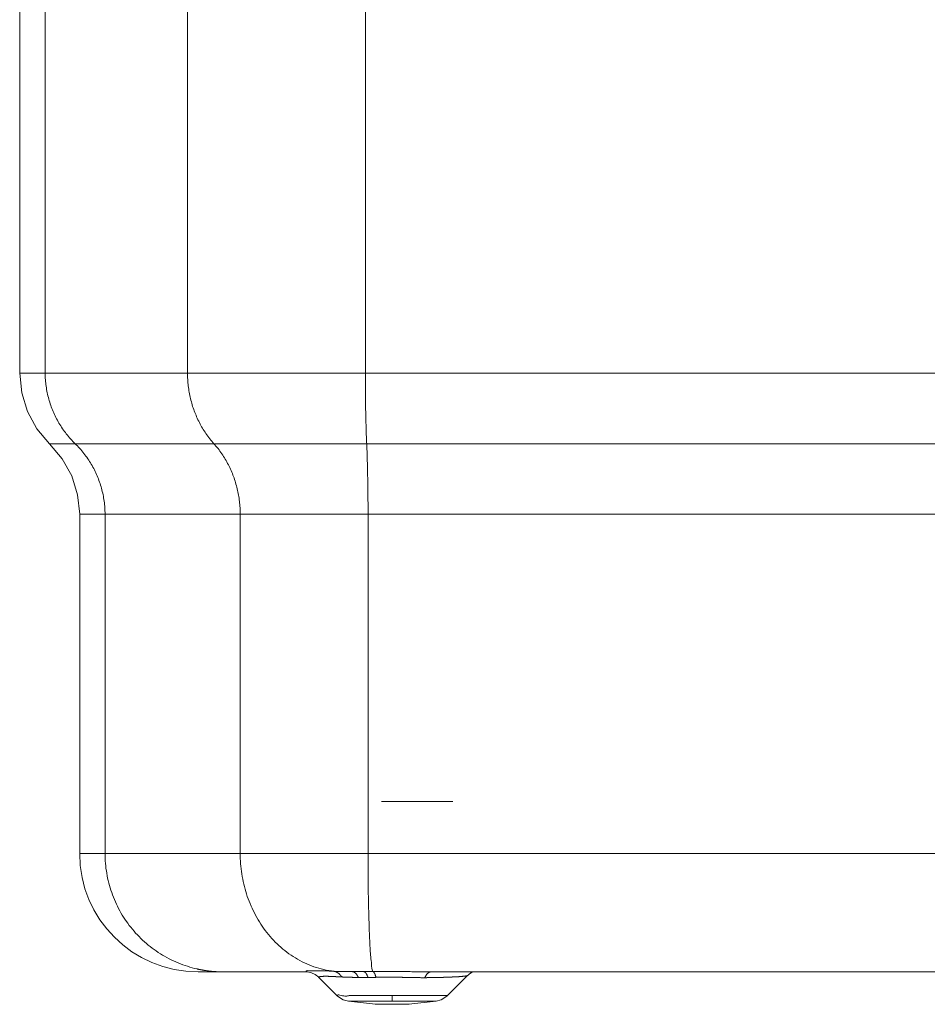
# Model space of a CAD drawing. Header units: inches. Extents: x 53216 to 117387, y -66787 to -22834.
# Tile 10 of 256: x 58428 to 58448, y -32185 to -32164. Entities that reach past the tile are written whole.
import ezdxf

# ---------------------------------------------------------------- set-up
doc = ezdxf.new("R2010")
doc.units = ezdxf.units.IN
doc.header["$MEASUREMENT"] = 0
doc.layers.get('0').update_dxf_attribs({"lineweight": 0})

# ---------------------------------------------------------------- blocks, each defined once
blk = doc.blocks.new('A$C6761D92E')
for p, q in [((5.32, 101.72), (5.32, 628.77)), ((9.43, 101.72), (9.43, 628.77)), ((32.37, 101.72), (32.37, 628.77)), ((61.03, 101.72), (61.03, 628.77)), ((5.32, 101.72), (297.87, 101.72)), ((293.04, 90.36), (10.15, 90.36)), ((14.99, 79), (288.21, 79)), ((14.99, 79), (14.99, 24.3)), ((19.08, 24.3), (19.08, 79)), ((40.87, 24.3), (40.87, 79)), ((61.46, 79), (61.46, 24.3)), ((14.99, 24.3), (288.21, 24.3)), ((34.07, 5.22), (51.63, 5.22)), ((71.53, 5.22), (231.67, 5.22)), ((77.93, 4.97), (78.42, 5.22)), ((56.45, 1.41), (53.5, 4.36)), ((53.51, 4.35), (53.51, 4.35)), ((74.26, 1.41), (77.5, 4.64)), ((58.29, 0.5), (62.69, 0)), ((62.6, 0.01), (68.11, 0.01)), ((65.34, 1.41), (74.26, 1.41)), ((68.02, 0), (72.42, 0.5))]:
    blk.add_line(p, q)
at = {"linetype": 'Continuous'}
blk.add_line((75.15, 32.67), (63.65, 32.67), dxfattribs=at)
for points in [[(12.19, 87.94), (8.11, 92.78), (6.6, 95.55), (5.65, 98.58), (5.32, 101.72)], [(9.43, 101.72), (9.44, 101.46), (9.44, 101.19), (9.45, 100.93), (9.47, 100.67), (9.49, 100.4), (9.52, 100.14), (9.55, 99.88), (9.58, 99.62), (9.62, 99.36), (9.66, 99.09), (9.71, 98.83), (9.76, 98.58), (9.82, 98.32), (9.88, 98.06), (9.94, 97.8), (10.01, 97.55), (10.08, 97.3), (10.16, 97.04), (10.24, 96.79), (10.32, 96.54), (10.41, 96.29), (10.51, 96.05), (10.6, 95.8), (10.7, 95.56), (10.81, 95.31), (10.92, 95.07), (11.03, 94.84), (11.15, 94.6), (11.27, 94.36), (11.39, 94.13), (11.52, 93.9), (11.65, 93.67), (11.79, 93.44), (11.93, 93.22), (12.07, 93), (12.22, 92.78), (12.37, 92.56), (12.52, 92.35), (12.68, 92.14), (12.84, 91.93), (13.01, 91.72), (13.18, 91.52), (13.35, 91.32), (13.52, 91.12), (13.7, 90.92), (13.88, 90.73), (14.07, 90.54), (14.26, 90.36)], [(32.37, 101.72), (32.37, 101.46), (32.38, 101.21), (32.39, 100.95), (32.4, 100.69), (32.42, 100.43), (32.44, 100.17), (32.47, 99.92), (32.49, 99.66), (32.53, 99.4), (32.56, 99.15), (32.6, 98.89), (32.65, 98.64), (32.69, 98.38), (32.75, 98.13), (32.8, 97.88), (32.86, 97.63), (32.92, 97.38), (32.99, 97.13), (33.06, 96.88), (33.13, 96.63), (33.2, 96.38), (33.28, 96.14), (33.37, 95.89), (33.46, 95.65), (33.55, 95.41), (33.64, 95.17), (33.74, 94.93), (33.84, 94.69), (33.95, 94.45), (34.05, 94.22), (34.17, 93.99), (34.28, 93.76), (34.4, 93.53), (34.52, 93.3), (34.65, 93.07), (34.78, 92.85), (34.92, 92.63), (35.05, 92.41), (35.19, 92.19), (35.34, 91.98), (35.49, 91.77), (35.64, 91.56), (35.79, 91.35), (35.95, 91.15), (36.11, 90.95), (36.28, 90.75), (36.45, 90.55), (36.62, 90.36)], [(61.25, 90.36), (61.24, 90.6), (61.23, 90.83), (61.22, 91.07), (61.21, 91.31), (61.2, 91.54), (61.19, 91.78), (61.18, 92.02), (61.17, 92.25), (61.16, 92.49), (61.16, 92.73), (61.15, 92.96), (61.14, 93.2), (61.14, 93.44), (61.13, 93.67), (61.12, 93.91), (61.12, 94.15), (61.11, 94.38), (61.11, 94.62), (61.1, 94.86), (61.1, 95.09), (61.09, 95.33), (61.09, 95.57), (61.08, 95.8), (61.08, 96.04), (61.07, 96.28), (61.07, 96.51), (61.07, 96.75), (61.06, 96.99), (61.06, 97.22), (61.06, 97.46), (61.05, 97.7), (61.05, 97.93), (61.05, 98.17), (61.05, 98.41), (61.04, 98.64), (61.04, 98.88), (61.04, 99.12), (61.04, 99.35), (61.04, 99.59), (61.04, 99.83), (61.04, 100.06), (61.03, 100.3), (61.03, 100.54), (61.03, 100.77), (61.03, 101.01), (61.03, 101.25), (61.03, 101.49), (61.03, 101.72)], [(14.26, 90.36), (14.45, 90.17), (14.63, 89.99), (14.81, 89.8), (14.99, 89.6), (15.17, 89.4), (15.34, 89.2), (15.51, 89), (15.67, 88.79), (15.83, 88.58), (15.99, 88.37), (16.14, 88.16), (16.29, 87.94), (16.44, 87.72), (16.59, 87.5), (16.72, 87.27), (16.86, 87.05), (16.99, 86.82), (17.12, 86.59), (17.25, 86.36), (17.37, 86.12), (17.48, 85.88), (17.6, 85.65), (17.71, 85.4), (17.81, 85.16), (17.91, 84.92), (18.01, 84.67), (18.1, 84.43), (18.19, 84.18), (18.28, 83.93), (18.36, 83.68), (18.43, 83.42), (18.51, 83.17), (18.57, 82.92), (18.64, 82.66), (18.7, 82.4), (18.76, 82.14), (18.81, 81.88), (18.85, 81.62), (18.9, 81.36), (18.94, 81.1), (18.97, 80.84), (19, 80.58), (19.02, 80.31), (19.04, 80.05), (19.06, 79.79), (19.07, 79.52), (19.08, 79.26), (19.08, 79)], [(36.62, 90.36), (36.79, 90.17), (36.96, 89.97), (37.13, 89.77), (37.29, 89.57), (37.45, 89.37), (37.6, 89.16), (37.75, 88.95), (37.9, 88.74), (38.04, 88.52), (38.19, 88.31), (38.32, 88.09), (38.46, 87.87), (38.59, 87.64), (38.71, 87.42), (38.84, 87.19), (38.96, 86.96), (39.07, 86.73), (39.18, 86.5), (39.29, 86.26), (39.4, 86.03), (39.5, 85.79), (39.6, 85.55), (39.69, 85.31), (39.78, 85.07), (39.87, 84.83), (39.95, 84.58), (40.03, 84.34), (40.11, 84.09), (40.18, 83.84), (40.25, 83.59), (40.32, 83.34), (40.38, 83.09), (40.44, 82.84), (40.49, 82.59), (40.54, 82.34), (40.59, 82.08), (40.64, 81.83), (40.68, 81.57), (40.71, 81.31), (40.74, 81.06), (40.77, 80.8), (40.8, 80.54), (40.82, 80.29), (40.84, 80.03), (40.85, 79.77), (40.86, 79.51), (40.87, 79.25), (40.87, 79)], [(61.46, 79), (61.46, 79.23), (61.46, 79.47), (61.46, 79.71), (61.46, 79.94), (61.46, 80.18), (61.46, 80.42), (61.46, 80.65), (61.46, 80.89), (61.45, 81.13), (61.45, 81.36), (61.45, 81.6), (61.45, 81.84), (61.45, 82.08), (61.45, 82.31), (61.44, 82.55), (61.44, 82.79), (61.44, 83.02), (61.43, 83.26), (61.43, 83.5), (61.43, 83.73), (61.42, 83.97), (61.42, 84.21), (61.42, 84.44), (61.41, 84.68), (61.41, 84.92), (61.4, 85.15), (61.4, 85.39), (61.4, 85.63), (61.39, 85.86), (61.39, 86.1), (61.38, 86.34), (61.37, 86.57), (61.37, 86.81), (61.36, 87.05), (61.36, 87.28), (61.35, 87.52), (61.34, 87.76), (61.34, 87.99), (61.33, 88.23), (61.32, 88.47), (61.31, 88.7), (61.3, 88.94), (61.3, 89.18), (61.29, 89.41), (61.28, 89.65), (61.27, 89.89), (61.26, 90.12), (61.25, 90.36)], [(14.99, 79), (14.66, 82.14), (13.71, 85.16), (12.19, 87.94)], [(33.9, 5.7), (33.51, 5.79), (33.12, 5.89), (32.73, 6), (32.35, 6.12), (31.97, 6.25), (31.59, 6.38), (31.22, 6.52), (30.84, 6.67), (30.47, 6.83), (30.11, 6.99), (29.75, 7.17), (29.39, 7.35), (29.03, 7.54), (28.68, 7.73), (28.34, 7.94), (27.99, 8.15), (27.66, 8.36), (27.32, 8.59), (27, 8.82), (26.67, 9.06), (26.36, 9.3), (26.04, 9.55), (25.74, 9.81), (25.44, 10.08), (25.14, 10.35), (24.85, 10.62), (24.56, 10.91), (24.29, 11.19), (24.01, 11.49), (23.75, 11.79), (23.49, 12.1), (23.23, 12.41), (22.99, 12.72), (22.75, 13.05), (22.52, 13.37), (22.29, 13.7), (22.07, 14.04), (21.86, 14.38), (21.65, 14.73), (21.46, 15.08), (21.27, 15.43), (21.08, 15.79), (20.91, 16.15), (20.74, 16.51), (20.58, 16.88), (20.43, 17.25), (20.29, 17.62), (20.15, 18), (20.02, 18.38), (19.9, 18.77), (19.79, 19.15), (19.68, 19.54), (19.59, 19.93), (19.5, 20.32), (19.42, 20.71), (19.35, 21.11), (19.29, 21.5), (19.23, 21.9), (19.19, 22.3), (19.15, 22.7), (19.12, 23.1), (19.1, 23.5), (19.09, 23.9), (19.08, 24.3)], [(55.97, 5.32), (55.56, 5.37), (55.15, 5.43), (54.74, 5.51), (54.34, 5.6), (53.93, 5.7), (53.53, 5.8), (53.14, 5.92), (52.74, 6.05), (52.35, 6.2), (51.97, 6.35), (51.59, 6.51), (51.21, 6.68), (50.84, 6.86), (50.47, 7.06), (50.11, 7.26), (49.75, 7.47), (49.4, 7.69), (49.05, 7.91), (48.71, 8.15), (48.38, 8.4), (48.05, 8.65), (47.73, 8.91), (47.41, 9.18), (47.11, 9.46), (46.8, 9.74), (46.51, 10.03), (46.22, 10.33), (45.94, 10.63), (45.67, 10.94), (45.4, 11.26), (45.14, 11.58), (44.89, 11.91), (44.64, 12.25), (44.4, 12.58), (44.17, 12.93), (43.95, 13.28), (43.74, 13.63), (43.53, 13.99), (43.33, 14.35), (43.14, 14.72), (42.95, 15.09), (42.78, 15.47), (42.61, 15.84), (42.45, 16.22), (42.29, 16.61), (42.15, 17), (42.01, 17.39), (41.88, 17.78), (41.76, 18.18), (41.64, 18.57), (41.54, 18.97), (41.44, 19.38), (41.35, 19.78), (41.26, 20.19), (41.19, 20.59), (41.12, 21), (41.06, 21.41), (41.01, 21.82), (40.97, 22.24), (40.93, 22.65), (40.9, 23.06), (40.88, 23.48), (40.87, 23.89), (40.87, 24.3)], [(61.46, 24.3), (61.46, 24), (61.46, 23.71), (61.46, 23.41), (61.46, 23.11), (61.46, 22.81), (61.47, 22.51), (61.47, 22.22), (61.47, 21.92), (61.47, 21.62), (61.47, 21.32), (61.47, 21.02), (61.48, 20.73), (61.48, 20.43), (61.48, 20.13), (61.48, 19.83), (61.49, 19.53), (61.49, 19.24), (61.5, 18.94), (61.5, 18.64), (61.5, 18.34), (61.51, 18.04), (61.51, 17.75), (61.52, 17.45), (61.52, 17.15), (61.53, 16.85), (61.53, 16.55), (61.54, 16.26), (61.55, 15.96), (61.55, 15.66), (61.56, 15.36), (61.57, 15.07), (61.58, 14.77), (61.58, 14.47), (61.59, 14.17), (61.6, 13.88), (61.61, 13.58), (61.62, 13.28), (61.63, 12.98), (61.64, 12.68), (61.65, 12.39), (61.66, 12.09), (61.67, 11.79), (61.68, 11.49), (61.69, 11.19), (61.7, 10.89), (61.71, 10.59), (61.73, 10.3), (61.74, 10), (61.75, 9.7), (61.77, 9.4), (61.79, 9.1), (61.81, 8.81), (61.83, 8.51), (61.86, 8.22), (61.88, 7.93), (61.91, 7.63), (61.94, 7.34), (61.97, 7.04), (62, 6.74), (62.02, 6.44), (62.04, 6.14), (62.07, 5.83), (62.13, 5.54), (62.25, 5.27)], [(34.11, 5.65), (34.1, 5.65), (34.1, 5.65), (34.09, 5.66), (34.08, 5.66), (34.07, 5.66), (34.06, 5.66), (34.05, 5.66), (34.04, 5.67), (34.03, 5.67), (34.02, 5.67), (34.01, 5.67), (34.01, 5.67), (34, 5.68), (33.99, 5.68), (33.98, 5.68), (33.97, 5.68), (33.96, 5.68), (33.95, 5.69), (33.94, 5.69), (33.93, 5.69), (33.92, 5.69), (33.92, 5.69), (33.91, 5.7), (33.9, 5.7)], [(35.1, 5.46), (35.06, 5.47), (35.02, 5.48), (34.98, 5.48), (34.94, 5.49), (34.9, 5.5), (34.86, 5.51), (34.81, 5.51), (34.77, 5.52), (34.73, 5.53), (34.69, 5.54), (34.65, 5.54), (34.61, 5.55), (34.57, 5.56), (34.52, 5.57), (34.48, 5.57), (34.44, 5.58), (34.4, 5.59), (34.36, 5.6), (34.32, 5.61), (34.28, 5.62), (34.24, 5.62), (34.2, 5.63), (34.15, 5.64), (34.11, 5.65)], [(38.12, 5.22), (38, 5.22), (37.87, 5.22), (37.74, 5.23), (37.62, 5.23), (37.49, 5.23), (37.36, 5.24), (37.24, 5.24), (37.11, 5.25), (36.99, 5.26), (36.86, 5.27), (36.73, 5.27), (36.61, 5.28), (36.48, 5.29), (36.36, 5.31), (36.23, 5.32), (36.1, 5.33), (35.98, 5.34), (35.85, 5.36), (35.73, 5.37), (35.6, 5.39), (35.48, 5.41), (35.35, 5.43), (35.23, 5.44), (35.1, 5.46)], [(51.63, 5.22), (51.54, 5.27), (51.49, 5.33), (51.5, 5.37), (51.56, 5.4), (51.66, 5.41), (51.78, 5.42), (51.92, 5.41), (52.08, 5.4), (52.23, 5.39), (52.37, 5.38), (52.5, 5.38), (52.63, 5.37), (52.74, 5.37), (52.85, 5.37), (52.95, 5.37), (53.05, 5.37), (53.14, 5.37), (53.22, 5.37), (53.3, 5.38), (53.38, 5.38), (53.46, 5.39), (53.54, 5.39), (53.61, 5.39), (53.69, 5.4), (53.77, 5.4), (53.85, 5.4), (53.94, 5.4), (54.02, 5.4), (54.11, 5.4), (54.2, 5.4), (54.29, 5.4), (54.39, 5.4), (54.48, 5.39), (54.58, 5.39), (54.68, 5.39), (54.77, 5.38), (54.87, 5.38), (54.97, 5.37), (55.07, 5.37), (55.18, 5.36), (55.28, 5.35), (55.38, 5.35), (55.48, 5.34), (55.58, 5.34), (55.68, 5.33), (55.77, 5.33), (55.87, 5.32), (55.97, 5.32)], [(51.64, 5.22), (51.7, 5.22), (51.92, 5.19), (52.36, 5.08), (52.96, 4.79), (53.51, 4.35)], [(57.23, 4.4), (57.21, 4.43), (57.19, 4.46), (57.17, 4.49), (57.15, 4.51), (57.13, 4.54), (57.11, 4.57), (57.09, 4.59), (57.07, 4.62), (57.05, 4.65), (57.03, 4.67), (57.01, 4.7), (56.99, 4.72), (56.97, 4.75), (56.94, 4.77), (56.92, 4.8), (56.9, 4.82), (56.87, 4.85), (56.85, 4.87), (56.82, 4.89), (56.8, 4.91), (56.77, 4.94), (56.75, 4.96), (56.72, 4.98), (56.7, 5), (56.67, 5.02), (56.64, 5.04), (56.62, 5.06), (56.59, 5.08), (56.56, 5.09), (56.53, 5.11), (56.5, 5.13), (56.47, 5.15), (56.44, 5.16), (56.41, 5.18), (56.38, 5.19), (56.35, 5.21), (56.32, 5.22), (56.29, 5.23), (56.26, 5.24), (56.23, 5.26), (56.2, 5.27), (56.16, 5.28), (56.13, 5.28), (56.1, 5.29), (56.07, 5.3), (56.03, 5.31), (56, 5.31), (55.97, 5.32)], [(58.97, 5.26), (58.91, 5.26), (58.84, 5.26), (58.78, 5.26), (58.72, 5.26), (58.66, 5.26), (58.59, 5.26), (58.53, 5.26), (58.47, 5.26), (58.41, 5.26), (58.34, 5.26), (58.28, 5.26), (58.22, 5.26), (58.16, 5.26), (58.09, 5.27), (58.03, 5.27), (57.97, 5.27), (57.91, 5.27), (57.84, 5.27), (57.78, 5.27), (57.72, 5.27), (57.66, 5.27), (57.59, 5.27), (57.53, 5.27), (57.47, 5.27), (57.41, 5.28), (57.34, 5.28), (57.28, 5.28), (57.22, 5.28), (57.16, 5.28), (57.09, 5.28), (57.03, 5.28), (56.97, 5.28), (56.91, 5.29), (56.84, 5.29), (56.78, 5.29), (56.72, 5.29), (56.66, 5.29), (56.59, 5.3), (56.53, 5.3), (56.47, 5.3), (56.41, 5.3), (56.34, 5.3), (56.28, 5.31), (56.22, 5.31), (56.16, 5.31), (56.09, 5.31), (56.03, 5.32), (55.97, 5.32)], [(59.9, 4.33), (59.89, 4.35), (59.88, 4.38), (59.87, 4.4), (59.86, 4.42), (59.85, 4.44), (59.84, 4.46), (59.83, 4.49), (59.82, 4.51), (59.81, 4.53), (59.79, 4.55), (59.78, 4.57), (59.77, 4.59), (59.76, 4.61), (59.74, 4.64), (59.73, 4.66), (59.72, 4.68), (59.71, 4.7), (59.69, 4.72), (59.68, 4.74), (59.66, 4.76), (59.65, 4.78), (59.64, 4.8), (59.62, 4.82), (59.61, 4.84), (59.59, 4.86), (59.58, 4.87), (59.56, 4.89), (59.54, 4.91), (59.53, 4.93), (59.51, 4.95), (59.49, 4.97), (59.48, 4.98), (59.46, 5), (59.44, 5.02), (59.42, 5.03), (59.41, 5.05), (59.39, 5.06), (59.37, 5.08), (59.35, 5.09), (59.33, 5.11), (59.31, 5.12), (59.29, 5.14), (59.27, 5.15), (59.25, 5.16), (59.22, 5.17), (59.2, 5.19), (59.18, 5.2), (59.16, 5.21), (59.13, 5.21), (59.11, 5.22), (59.09, 5.23), (59.06, 5.24), (59.04, 5.24), (59.02, 5.25), (58.99, 5.25), (58.97, 5.26)], [(60.77, 5.26), (60.71, 5.26), (60.66, 5.26), (60.6, 5.26), (60.54, 5.26), (60.49, 5.26), (60.43, 5.26), (60.38, 5.26), (60.32, 5.26), (60.26, 5.26), (60.21, 5.26), (60.15, 5.26), (60.09, 5.26), (60.04, 5.26), (59.98, 5.26), (59.93, 5.26), (59.87, 5.26), (59.81, 5.26), (59.76, 5.26), (59.7, 5.26), (59.64, 5.26), (59.59, 5.26), (59.53, 5.26), (59.48, 5.26), (59.42, 5.26), (59.36, 5.26), (59.31, 5.26), (59.25, 5.26), (59.19, 5.26), (59.14, 5.26), (59.08, 5.26), (59.03, 5.26), (58.97, 5.26)], [(62.25, 5.27), (62.2, 5.27), (62.16, 5.27), (62.11, 5.27), (62.07, 5.27), (62.02, 5.27), (61.97, 5.27), (61.93, 5.27), (61.88, 5.27), (61.83, 5.26), (61.79, 5.26), (61.74, 5.26), (61.7, 5.26), (61.65, 5.26), (61.6, 5.26), (61.56, 5.26), (61.51, 5.26), (61.46, 5.26), (61.42, 5.26), (61.37, 5.26), (61.32, 5.26), (61.28, 5.26), (61.23, 5.26), (61.19, 5.26), (61.14, 5.26), (61.09, 5.26), (61.05, 5.26), (61, 5.26), (60.95, 5.26), (60.91, 5.26), (60.86, 5.26), (60.82, 5.26), (60.77, 5.26)], [(61.46, 4.33), (61.45, 4.35), (61.45, 4.36), (61.44, 4.38), (61.44, 4.39), (61.43, 4.41), (61.43, 4.43), (61.42, 4.44), (61.41, 4.46), (61.41, 4.47), (61.4, 4.49), (61.4, 4.5), (61.39, 4.52), (61.38, 4.53), (61.38, 4.55), (61.37, 4.57), (61.36, 4.58), (61.36, 4.6), (61.35, 4.61), (61.34, 4.63), (61.34, 4.64), (61.33, 4.66), (61.32, 4.67), (61.32, 4.69), (61.31, 4.7), (61.3, 4.72), (61.29, 4.73), (61.29, 4.75), (61.28, 4.76), (61.27, 4.78), (61.26, 4.79), (61.26, 4.81), (61.25, 4.82), (61.24, 4.84), (61.23, 4.85), (61.22, 4.86), (61.21, 4.88), (61.2, 4.89), (61.2, 4.91), (61.19, 4.92), (61.18, 4.93), (61.17, 4.95), (61.16, 4.96), (61.15, 4.97), (61.14, 4.99), (61.13, 5), (61.12, 5.01), (61.11, 5.03), (61.1, 5.04), (61.09, 5.05), (61.07, 5.07), (61.06, 5.08), (61.05, 5.09), (61.04, 5.1), (61.03, 5.11), (61.02, 5.12), (61, 5.14), (60.99, 5.15), (60.98, 5.16), (60.96, 5.17), (60.95, 5.18), (60.94, 5.19), (60.92, 5.2), (60.91, 5.2), (60.89, 5.21), (60.88, 5.22), (60.86, 5.23), (60.85, 5.23), (60.83, 5.24), (60.82, 5.25), (60.8, 5.25), (60.79, 5.25), (60.77, 5.26)], [(62.25, 5.27), (62.48, 5.27), (62.72, 5.27), (62.95, 5.28), (63.18, 5.28), (63.41, 5.28), (63.64, 5.28), (63.87, 5.28), (64.11, 5.28), (64.34, 5.28), (64.57, 5.28), (64.8, 5.28), (65.03, 5.28), (65.27, 5.28), (65.5, 5.28), (65.73, 5.28), (65.96, 5.28), (66.19, 5.28), (66.43, 5.28), (66.66, 5.28), (66.89, 5.27), (67.12, 5.27), (67.35, 5.27), (67.59, 5.27), (67.82, 5.26), (68.05, 5.26), (68.28, 5.26), (68.51, 5.25), (68.75, 5.25), (68.98, 5.25), (69.21, 5.24), (69.44, 5.24), (69.67, 5.24), (69.9, 5.23), (70.14, 5.23), (70.37, 5.23), (70.6, 5.23), (70.83, 5.23), (71.06, 5.22), (71.3, 5.22), (71.53, 5.22)], [(62.25, 5.27), (62.27, 5.26), (62.28, 5.26), (62.29, 5.25), (62.31, 5.24), (62.32, 5.24), (62.33, 5.23), (62.34, 5.22), (62.35, 5.21), (62.36, 5.2), (62.38, 5.19), (62.39, 5.18), (62.4, 5.17), (62.41, 5.16), (62.42, 5.14), (62.42, 5.13), (62.43, 5.12), (62.44, 5.11), (62.45, 5.1), (62.46, 5.08), (62.47, 5.07), (62.47, 5.06), (62.48, 5.04), (62.49, 5.03), (62.5, 5.02), (62.5, 5.01), (62.51, 4.99), (62.52, 4.98), (62.53, 4.97), (62.53, 4.95), (62.54, 4.94), (62.54, 4.93), (62.55, 4.91), (62.56, 4.9), (62.56, 4.88), (62.57, 4.87), (62.58, 4.86), (62.58, 4.84), (62.59, 4.83), (62.59, 4.82), (62.6, 4.8), (62.6, 4.79), (62.61, 4.77), (62.61, 4.76), (62.62, 4.75), (62.62, 4.73), (62.63, 4.72), (62.63, 4.7), (62.64, 4.69), (62.64, 4.68), (62.65, 4.66), (62.65, 4.65), (62.66, 4.63), (62.66, 4.62), (62.67, 4.6), (62.67, 4.59), (62.68, 4.58), (62.68, 4.56), (62.68, 4.55), (62.69, 4.53), (62.69, 4.52), (62.7, 4.5), (62.7, 4.49), (62.7, 4.48), (62.71, 4.46), (62.71, 4.45), (62.72, 4.43), (62.72, 4.42), (62.72, 4.4), (62.73, 4.39), (62.73, 4.37), (62.73, 4.36), (62.74, 4.35)], [(71.57, 5.22), (71.54, 5.22), (71.5, 5.22), (71.47, 5.21), (71.44, 5.2), (71.4, 5.19), (71.37, 5.18), (71.34, 5.16), (71.3, 5.15), (71.27, 5.13), (71.24, 5.11), (71.21, 5.09), (71.18, 5.07), (71.16, 5.05), (71.13, 5.03), (71.1, 5.01), (71.08, 4.99), (71.05, 4.96), (71.03, 4.94), (71, 4.91), (70.98, 4.88), (70.96, 4.86), (70.93, 4.83), (70.91, 4.8), (70.89, 4.78), (70.87, 4.75), (70.85, 4.72), (70.83, 4.69), (70.81, 4.66), (70.79, 4.63), (70.78, 4.6), (70.76, 4.57), (70.74, 4.54), (70.72, 4.51), (70.71, 4.48), (70.69, 4.45), (70.68, 4.42), (70.66, 4.39), (70.65, 4.35), (70.63, 4.32), (70.62, 4.29)], [(77.4, 4.55), (78.03, 5.07), (78.33, 5.22)], [(53.51, 4.35), (53.51, 4.38), (53.53, 4.4), (53.55, 4.41), (53.57, 4.42), (53.6, 4.43), (53.62, 4.43), (53.64, 4.44), (53.67, 4.44), (53.69, 4.45), (53.72, 4.45), (53.74, 4.46), (53.76, 4.46), (53.79, 4.47), (53.81, 4.47), (53.84, 4.47), (53.86, 4.48), (53.89, 4.48), (53.91, 4.48), (53.94, 4.48), (53.96, 4.49), (53.99, 4.49), (54.01, 4.49), (54.04, 4.49), (54.06, 4.49), (54.08, 4.5), (54.11, 4.5), (54.13, 4.5), (54.16, 4.5), (54.18, 4.5), (54.21, 4.5), (54.23, 4.5), (54.26, 4.5), (54.28, 4.51), (54.31, 4.51), (54.33, 4.51), (54.36, 4.51), (54.38, 4.51), (54.41, 4.51), (54.43, 4.51), (54.46, 4.51), (54.48, 4.51), (54.51, 4.51), (54.53, 4.51), (54.56, 4.51), (54.58, 4.51), (54.6, 4.51), (54.63, 4.51), (54.65, 4.51), (54.68, 4.51), (54.7, 4.51), (54.73, 4.51), (54.75, 4.51), (54.78, 4.51), (54.8, 4.51), (54.83, 4.51), (54.85, 4.51), (54.88, 4.51), (54.9, 4.51), (54.93, 4.51), (54.95, 4.51), (54.98, 4.51), (55, 4.51), (55.03, 4.51), (55.05, 4.51), (55.07, 4.5), (55.1, 4.5), (55.12, 4.5), (55.15, 4.5), (55.17, 4.5), (55.2, 4.5), (55.22, 4.5), (55.25, 4.5), (55.27, 4.5), (55.3, 4.5), (55.32, 4.5), (55.35, 4.5), (55.37, 4.5), (55.4, 4.5), (55.42, 4.49), (55.45, 4.49), (55.47, 4.49), (55.5, 4.49), (55.52, 4.49), (55.55, 4.49), (55.57, 4.49), (55.59, 4.49), (55.62, 4.49), (55.64, 4.49), (55.67, 4.48), (55.69, 4.48), (55.72, 4.48), (55.74, 4.48), (55.77, 4.48), (55.79, 4.48), (55.82, 4.48), (55.84, 4.48), (55.87, 4.48), (55.89, 4.47), (55.92, 4.47), (55.94, 4.47), (55.97, 4.47), (55.99, 4.47), (56.02, 4.47), (56.04, 4.47), (56.06, 4.47), (56.09, 4.46), (56.11, 4.46), (56.14, 4.46), (56.16, 4.46), (56.19, 4.46), (56.21, 4.46), (56.24, 4.46), (56.26, 4.46), (56.29, 4.45), (56.31, 4.45), (56.34, 4.45), (56.36, 4.45), (56.39, 4.45), (56.41, 4.45), (56.44, 4.45), (56.46, 4.44), (56.48, 4.44), (56.51, 4.44), (56.53, 4.44), (56.56, 4.44), (56.58, 4.44), (56.61, 4.44), (56.63, 4.44), (56.66, 4.43), (56.68, 4.43), (56.71, 4.43), (56.73, 4.43), (56.76, 4.43), (56.78, 4.43), (56.81, 4.43), (56.83, 4.42), (56.86, 4.42), (56.88, 4.42), (56.91, 4.42), (56.93, 4.42), (56.95, 4.42), (56.98, 4.42), (57, 4.41), (57.03, 4.41), (57.05, 4.41), (57.08, 4.41), (57.1, 4.41), (57.13, 4.41), (57.15, 4.41), (57.18, 4.4), (57.2, 4.4), (57.23, 4.4)], [(57.23, 4.4), (57.28, 4.4), (57.34, 4.4), (57.39, 4.39), (57.45, 4.39), (57.51, 4.39), (57.56, 4.39), (57.62, 4.38), (57.67, 4.38), (57.73, 4.38), (57.78, 4.38), (57.84, 4.37), (57.9, 4.37), (57.95, 4.37), (58.01, 4.37), (58.06, 4.37), (58.12, 4.36), (58.17, 4.36), (58.23, 4.36), (58.29, 4.36), (58.34, 4.36), (58.4, 4.36), (58.45, 4.35), (58.51, 4.35), (58.56, 4.35), (58.62, 4.35), (58.68, 4.35), (58.73, 4.35), (58.79, 4.35), (58.84, 4.35), (58.9, 4.35), (58.95, 4.34), (59.01, 4.34), (59.07, 4.34), (59.12, 4.34), (59.18, 4.34), (59.23, 4.34), (59.29, 4.34), (59.35, 4.34), (59.4, 4.34), (59.46, 4.34), (59.51, 4.34), (59.57, 4.34), (59.62, 4.34), (59.68, 4.33), (59.74, 4.33), (59.79, 4.33), (59.85, 4.33), (59.9, 4.33)], [(59.9, 4.33), (59.95, 4.33), (60, 4.33), (60.05, 4.33), (60.1, 4.33), (60.15, 4.33), (60.19, 4.33), (60.24, 4.33), (60.29, 4.33), (60.34, 4.33), (60.39, 4.33), (60.44, 4.33), (60.49, 4.33), (60.54, 4.33), (60.58, 4.33), (60.63, 4.33), (60.68, 4.33), (60.73, 4.33), (60.78, 4.33), (60.83, 4.33), (60.88, 4.33), (60.92, 4.33), (60.97, 4.33), (61.02, 4.33), (61.07, 4.33), (61.12, 4.33), (61.17, 4.33), (61.22, 4.33), (61.26, 4.33), (61.31, 4.33), (61.36, 4.33), (61.41, 4.33), (61.46, 4.33)], [(61.46, 4.33), (61.5, 4.33), (61.54, 4.33), (61.58, 4.33), (61.62, 4.33), (61.66, 4.33), (61.7, 4.33), (61.74, 4.33), (61.78, 4.33), (61.82, 4.33), (61.86, 4.33), (61.9, 4.33), (61.94, 4.34), (61.98, 4.34), (62.02, 4.34), (62.06, 4.34), (62.1, 4.34), (62.14, 4.34), (62.18, 4.34), (62.22, 4.34), (62.26, 4.34), (62.3, 4.34), (62.34, 4.34), (62.38, 4.34), (62.42, 4.34), (62.46, 4.34), (62.5, 4.34), (62.54, 4.34), (62.58, 4.34), (62.62, 4.34), (62.66, 4.34), (62.7, 4.34), (62.74, 4.35)], [(62.74, 4.35), (62.8, 4.35), (62.87, 4.35), (62.94, 4.35), (63, 4.35), (63.07, 4.35), (63.13, 4.35), (63.2, 4.35), (63.26, 4.35), (63.33, 4.35), (63.39, 4.35), (63.46, 4.36), (63.52, 4.36), (63.59, 4.36), (63.66, 4.36), (63.72, 4.36), (63.79, 4.36), (63.85, 4.36), (63.92, 4.36), (63.98, 4.36), (64.05, 4.36), (64.11, 4.36), (64.18, 4.36), (64.24, 4.36), (64.31, 4.36), (64.38, 4.36), (64.44, 4.36), (64.51, 4.36), (64.57, 4.36), (64.64, 4.36), (64.7, 4.36), (64.77, 4.36), (64.83, 4.36), (64.9, 4.36), (64.96, 4.36), (65.03, 4.36), (65.1, 4.36), (65.16, 4.36), (65.23, 4.36), (65.29, 4.36), (65.36, 4.36)], [(65.36, 4.36), (65.42, 4.36), (65.49, 4.36), (65.55, 4.36), (65.62, 4.36), (65.69, 4.36), (65.75, 4.36), (65.82, 4.36), (65.88, 4.36), (65.95, 4.36), (66.02, 4.36), (66.08, 4.36), (66.15, 4.36), (66.21, 4.36), (66.28, 4.36), (66.34, 4.35), (66.41, 4.35), (66.48, 4.35), (66.54, 4.35), (66.61, 4.35), (66.67, 4.35), (66.74, 4.35), (66.8, 4.35), (66.87, 4.35), (66.94, 4.35), (67, 4.34), (67.07, 4.34), (67.13, 4.34), (67.2, 4.34), (67.26, 4.34), (67.33, 4.34), (67.4, 4.34), (67.46, 4.34), (67.53, 4.34), (67.59, 4.33), (67.66, 4.33), (67.72, 4.33), (67.79, 4.33), (67.86, 4.33), (67.92, 4.33), (67.99, 4.33), (68.05, 4.33), (68.12, 4.32), (68.19, 4.32), (68.25, 4.32), (68.32, 4.32), (68.38, 4.32), (68.45, 4.32), (68.51, 4.32), (68.58, 4.32), (68.65, 4.31), (68.71, 4.31), (68.78, 4.31), (68.84, 4.31), (68.91, 4.31), (68.97, 4.31), (69.04, 4.31), (69.11, 4.31), (69.17, 4.31), (69.24, 4.3), (69.3, 4.3), (69.37, 4.3), (69.43, 4.3), (69.5, 4.3), (69.57, 4.3), (69.63, 4.3), (69.7, 4.3), (69.76, 4.3), (69.83, 4.3), (69.89, 4.3), (69.96, 4.29), (70.03, 4.29), (70.09, 4.29), (70.16, 4.29), (70.22, 4.29), (70.29, 4.29), (70.35, 4.29), (70.42, 4.29), (70.49, 4.29), (70.55, 4.29), (70.62, 4.29)], [(70.62, 4.29), (70.65, 4.29), (70.68, 4.29), (70.7, 4.29), (70.73, 4.29), (70.76, 4.29), (70.79, 4.29), (70.82, 4.29), (70.85, 4.29), (70.88, 4.29), (70.91, 4.29), (70.93, 4.29), (70.96, 4.3), (70.99, 4.3), (71.02, 4.3), (71.05, 4.3), (71.08, 4.3), (71.11, 4.3), (71.14, 4.3), (71.17, 4.3), (71.19, 4.3), (71.22, 4.3), (71.25, 4.3), (71.28, 4.3), (71.31, 4.3), (71.34, 4.3), (71.37, 4.3), (71.4, 4.3), (71.42, 4.3), (71.45, 4.3), (71.48, 4.3), (71.51, 4.3), (71.54, 4.3), (71.57, 4.3), (71.6, 4.3), (71.63, 4.3), (71.66, 4.3), (71.68, 4.3), (71.71, 4.31), (71.74, 4.31), (71.77, 4.31), (71.8, 4.31), (71.83, 4.31), (71.86, 4.31), (71.89, 4.31), (71.91, 4.31), (71.94, 4.31), (71.97, 4.31), (72, 4.31)], [(72, 4.31), (72.04, 4.31), (72.07, 4.31), (72.11, 4.31), (72.15, 4.31), (72.18, 4.31), (72.22, 4.31), (72.25, 4.31), (72.29, 4.31), (72.33, 4.32), (72.36, 4.32), (72.4, 4.32), (72.44, 4.32), (72.47, 4.32), (72.51, 4.32), (72.54, 4.32), (72.58, 4.32), (72.62, 4.32), (72.65, 4.32), (72.69, 4.32), (72.73, 4.32), (72.76, 4.32), (72.8, 4.32), (72.84, 4.33), (72.87, 4.33), (72.91, 4.33), (72.94, 4.33), (72.98, 4.33), (73.02, 4.33), (73.05, 4.33), (73.09, 4.33), (73.13, 4.33), (73.16, 4.33), (73.2, 4.33), (73.23, 4.33), (73.27, 4.34), (73.31, 4.34), (73.34, 4.34), (73.38, 4.34), (73.42, 4.34), (73.45, 4.34), (73.49, 4.34), (73.52, 4.34), (73.56, 4.34), (73.6, 4.34), (73.63, 4.35), (73.67, 4.35), (73.71, 4.35), (73.74, 4.35), (73.78, 4.35), (73.81, 4.35), (73.85, 4.35), (73.89, 4.35), (73.92, 4.35), (73.96, 4.36), (74, 4.36), (74.03, 4.36), (74.07, 4.36), (74.1, 4.36), (74.14, 4.36), (74.18, 4.36), (74.21, 4.36), (74.25, 4.36), (74.29, 4.37), (74.32, 4.37), (74.36, 4.37), (74.4, 4.37), (74.43, 4.37), (74.47, 4.37), (74.5, 4.37), (74.54, 4.38), (74.58, 4.38), (74.61, 4.38), (74.65, 4.38), (74.69, 4.38), (74.72, 4.38), (74.76, 4.38), (74.79, 4.38), (74.83, 4.39), (74.87, 4.39), (74.9, 4.39), (74.94, 4.39), (74.98, 4.39), (75.01, 4.39), (75.05, 4.4), (75.08, 4.4), (75.12, 4.4), (75.16, 4.4), (75.19, 4.4), (75.23, 4.4), (75.27, 4.41), (75.3, 4.41), (75.34, 4.41), (75.37, 4.41), (75.41, 4.41), (75.45, 4.41), (75.48, 4.42), (75.52, 4.42), (75.56, 4.42), (75.59, 4.42), (75.63, 4.42), (75.66, 4.43), (75.7, 4.43), (75.74, 4.43), (75.77, 4.43), (75.81, 4.43), (75.84, 4.44), (75.88, 4.44), (75.92, 4.44), (75.95, 4.44), (75.99, 4.45), (76.03, 4.45), (76.06, 4.45), (76.1, 4.45), (76.13, 4.46), (76.17, 4.46), (76.21, 4.46), (76.24, 4.46), (76.28, 4.47), (76.32, 4.47), (76.35, 4.47), (76.39, 4.47), (76.42, 4.48), (76.46, 4.48), (76.5, 4.48), (76.53, 4.49), (76.57, 4.49), (76.61, 4.49), (76.64, 4.5), (76.68, 4.5), (76.71, 4.5), (76.75, 4.51), (76.79, 4.51), (76.82, 4.51), (76.86, 4.52), (76.89, 4.52), (76.93, 4.52), (76.97, 4.53), (77, 4.53), (77.04, 4.54), (77.07, 4.54), (77.11, 4.55), (77.15, 4.55), (77.18, 4.56), (77.22, 4.56), (77.25, 4.57), (77.29, 4.58), (77.32, 4.58), (77.36, 4.59), (77.4, 4.6), (77.43, 4.61), (77.46, 4.62), (77.5, 4.64)], [(56.45, 1.41), (56.54, 1.33), (57.47, 0.72), (58.29, 0.5)], [(56.55, 1.41), (56.6, 1.51), (56.74, 1.53), (56.93, 1.49), (57.15, 1.43), (57.36, 1.38), (57.55, 1.35), (57.73, 1.33), (57.89, 1.33), (58.04, 1.33), (58.18, 1.35), (58.32, 1.37), (58.45, 1.39), (58.59, 1.41), (58.73, 1.42), (58.88, 1.43), (59.03, 1.44), (59.18, 1.44), (59.34, 1.44), (59.5, 1.44), (59.66, 1.44), (59.82, 1.43), (59.98, 1.43), (60.15, 1.42), (60.31, 1.41), (60.47, 1.41), (60.63, 1.4), (60.8, 1.4), (60.95, 1.4), (61.11, 1.4), (61.27, 1.4), (61.43, 1.39), (61.59, 1.4), (61.74, 1.4), (61.9, 1.4), (62.05, 1.4), (62.21, 1.4), (62.36, 1.4), (62.52, 1.4), (62.67, 1.41), (62.83, 1.41), (62.99, 1.41), (63.14, 1.41), (63.3, 1.41), (63.46, 1.41), (63.61, 1.41), (63.77, 1.41), (63.93, 1.41), (64.08, 1.41), (64.24, 1.41), (64.4, 1.41), (64.56, 1.41), (64.71, 1.41), (64.87, 1.41), (65.03, 1.41), (65.19, 1.41), (65.34, 1.41)], [(65.34, 0.5), (65.3, 0.5), (65.27, 0.5), (65.24, 0.5), (65.2, 0.5), (65.17, 0.5), (65.13, 0.5), (65.1, 0.5), (65.07, 0.5), (65.03, 0.5), (65, 0.5), (64.96, 0.5), (64.93, 0.5), (64.9, 0.5), (64.86, 0.5), (64.83, 0.5), (64.79, 0.5), (64.76, 0.5), (64.73, 0.5), (64.69, 0.5), (64.66, 0.5), (64.63, 0.5), (64.59, 0.5), (64.56, 0.5), (64.52, 0.5), (64.49, 0.5), (64.46, 0.5), (64.42, 0.5), (64.39, 0.5), (64.35, 0.5), (64.32, 0.5), (64.29, 0.5), (64.25, 0.5), (64.22, 0.5), (64.18, 0.5), (64.15, 0.5), (64.12, 0.5), (64.08, 0.5), (64.05, 0.5), (64.02, 0.5), (63.98, 0.5), (63.95, 0.5), (63.91, 0.5), (63.88, 0.5), (63.85, 0.5), (63.81, 0.5), (63.78, 0.5), (63.74, 0.5), (63.71, 0.5), (63.68, 0.5), (63.64, 0.5), (63.61, 0.5), (63.58, 0.5), (63.54, 0.5), (63.51, 0.5), (63.47, 0.5), (63.44, 0.5), (63.41, 0.5), (63.37, 0.5), (63.34, 0.5), (63.3, 0.5), (63.27, 0.5), (63.24, 0.5), (63.2, 0.5), (63.17, 0.5), (63.13, 0.5), (63.1, 0.5), (63.07, 0.5), (63.03, 0.5), (63, 0.5), (62.97, 0.5), (62.93, 0.5), (62.9, 0.5), (62.86, 0.5), (62.83, 0.5), (62.8, 0.5), (62.76, 0.5), (62.73, 0.5), (62.69, 0.5), (62.66, 0.5), (62.63, 0.5), (62.59, 0.5), (62.56, 0.5), (62.52, 0.5), (62.49, 0.5), (62.46, 0.5), (62.42, 0.5), (62.39, 0.5), (62.36, 0.5), (62.32, 0.5), (62.29, 0.5), (62.25, 0.5), (62.22, 0.5), (62.19, 0.5), (62.15, 0.5), (62.12, 0.5), (62.08, 0.5), (62.05, 0.5), (62.02, 0.5), (61.98, 0.5), (61.95, 0.5), (61.92, 0.5), (61.88, 0.5), (61.85, 0.5), (61.81, 0.5), (61.78, 0.5), (61.75, 0.5), (61.71, 0.5), (61.68, 0.5), (61.64, 0.5), (61.61, 0.5), (61.58, 0.5), (61.54, 0.5), (61.51, 0.5), (61.47, 0.5), (61.44, 0.5), (61.41, 0.5), (61.37, 0.5), (61.34, 0.5), (61.31, 0.5), (61.27, 0.5), (61.24, 0.5), (61.2, 0.5), (61.17, 0.5), (61.14, 0.5), (61.1, 0.5), (61.07, 0.5), (61.03, 0.5), (61, 0.5), (60.97, 0.5), (60.93, 0.5), (60.9, 0.5), (60.86, 0.5), (60.83, 0.5), (60.8, 0.5), (60.76, 0.5), (60.73, 0.5), (60.7, 0.5), (60.66, 0.5), (60.63, 0.5), (60.59, 0.5), (60.56, 0.5), (60.53, 0.5), (60.49, 0.5), (60.46, 0.5), (60.42, 0.5), (60.39, 0.5), (60.36, 0.5), (60.32, 0.5), (60.29, 0.5), (60.26, 0.5), (60.22, 0.5), (60.19, 0.5), (60.15, 0.5), (60.12, 0.5), (60.09, 0.5), (60.05, 0.5), (60.02, 0.5), (59.98, 0.5), (59.95, 0.5), (59.92, 0.5), (59.88, 0.5), (59.85, 0.5), (59.81, 0.5), (59.78, 0.5), (59.75, 0.5), (59.71, 0.5), (59.68, 0.5), (59.65, 0.5), (59.61, 0.5), (59.58, 0.5), (59.54, 0.5), (59.51, 0.5), (59.48, 0.5), (59.44, 0.5), (59.41, 0.5), (59.37, 0.5), (59.34, 0.5), (59.31, 0.5), (59.27, 0.5), (59.24, 0.5), (59.2, 0.5), (59.17, 0.5), (59.14, 0.5), (59.1, 0.5), (59.07, 0.5), (59.04, 0.5), (59, 0.5), (58.97, 0.5), (58.93, 0.5), (58.9, 0.5), (58.87, 0.5), (58.83, 0.5), (58.8, 0.5), (58.76, 0.5), (58.73, 0.5), (58.7, 0.5), (58.66, 0.5), (58.63, 0.5), (58.6, 0.5), (58.56, 0.5), (58.53, 0.5), (58.49, 0.5), (58.46, 0.5), (58.43, 0.5), (58.4, 0.5), (58.37, 0.5), (58.32, 0.5), (58.29, 0.5)], [(65.34, 0.5), (65.33, 0.52), (65.33, 0.55), (65.33, 0.57), (65.33, 0.59), (65.33, 0.61), (65.33, 0.64), (65.33, 0.66), (65.33, 0.68), (65.33, 0.7), (65.33, 0.73), (65.33, 0.75), (65.33, 0.77), (65.33, 0.79), (65.33, 0.82), (65.33, 0.84), (65.33, 0.86), (65.33, 0.89), (65.34, 0.91), (65.34, 0.93), (65.34, 0.95), (65.34, 0.98), (65.34, 1), (65.34, 1.02), (65.34, 1.04), (65.34, 1.07), (65.34, 1.09), (65.34, 1.11), (65.34, 1.13), (65.34, 1.16), (65.34, 1.18), (65.34, 1.2), (65.34, 1.23), (65.34, 1.25), (65.34, 1.27), (65.34, 1.29), (65.34, 1.32), (65.34, 1.34), (65.34, 1.36), (65.34, 1.38), (65.34, 1.41)], [(65.34, 0.5), (65.37, 0.5), (65.4, 0.5), (65.44, 0.5), (65.47, 0.5), (65.5, 0.5), (65.53, 0.5), (65.57, 0.5), (65.6, 0.5), (65.63, 0.5), (65.66, 0.5), (65.7, 0.5), (65.73, 0.5), (65.76, 0.5), (65.8, 0.5), (65.83, 0.5), (65.86, 0.5), (65.89, 0.5), (65.93, 0.5), (65.96, 0.5), (65.99, 0.5), (66.03, 0.5), (66.06, 0.5), (66.09, 0.5), (66.12, 0.5), (66.16, 0.5), (66.19, 0.5), (66.22, 0.5), (66.26, 0.5), (66.29, 0.5), (66.32, 0.5), (66.35, 0.5), (66.39, 0.5), (66.42, 0.5), (66.45, 0.5), (66.49, 0.5), (66.52, 0.5), (66.55, 0.5), (66.58, 0.5), (66.62, 0.5), (66.65, 0.5), (66.68, 0.5), (66.72, 0.5), (66.75, 0.5), (66.78, 0.5), (66.81, 0.5), (66.85, 0.5), (66.88, 0.5), (66.91, 0.5), (66.94, 0.5), (66.98, 0.5), (67.01, 0.5), (67.04, 0.5), (67.08, 0.5), (67.11, 0.5), (67.14, 0.5), (67.17, 0.5), (67.21, 0.5), (67.24, 0.5), (67.27, 0.5), (67.31, 0.5), (67.34, 0.5), (67.37, 0.5), (67.4, 0.5), (67.44, 0.5), (67.47, 0.5), (67.5, 0.5), (67.54, 0.5), (67.57, 0.5), (67.6, 0.5), (67.63, 0.5), (67.67, 0.5), (67.7, 0.5), (67.73, 0.5), (67.77, 0.5), (67.8, 0.5), (67.83, 0.5), (67.86, 0.5), (67.9, 0.5), (67.93, 0.5), (67.96, 0.5), (67.99, 0.5), (68.03, 0.5), (68.06, 0.5), (68.09, 0.5), (68.13, 0.5), (68.16, 0.5), (68.19, 0.5), (68.22, 0.5), (68.26, 0.5), (68.29, 0.5), (68.32, 0.5), (68.36, 0.5), (68.39, 0.5), (68.42, 0.5), (68.45, 0.5), (68.49, 0.5), (68.52, 0.5), (68.55, 0.5), (68.59, 0.5), (68.62, 0.5), (68.65, 0.5), (68.68, 0.5), (68.72, 0.5), (68.75, 0.5), (68.78, 0.5), (68.82, 0.5), (68.85, 0.5), (68.88, 0.5), (68.91, 0.5), (68.95, 0.5), (68.98, 0.5), (69.01, 0.5), (69.04, 0.5), (69.08, 0.5), (69.11, 0.5), (69.14, 0.5), (69.18, 0.5), (69.21, 0.5), (69.24, 0.5), (69.27, 0.5), (69.31, 0.5), (69.34, 0.5), (69.37, 0.5), (69.41, 0.5), (69.44, 0.5), (69.47, 0.5), (69.5, 0.5), (69.54, 0.5), (69.57, 0.5), (69.6, 0.5), (69.64, 0.5), (69.67, 0.5), (69.7, 0.5), (69.73, 0.5), (69.77, 0.5), (69.8, 0.5), (69.83, 0.5), (69.87, 0.5), (69.9, 0.5), (69.93, 0.5), (69.96, 0.5), (70, 0.5), (70.03, 0.5), (70.06, 0.5), (70.1, 0.5), (70.13, 0.5), (70.16, 0.5), (70.19, 0.5), (70.23, 0.5), (70.26, 0.5), (70.29, 0.5), (70.32, 0.5), (70.36, 0.5), (70.39, 0.5), (70.42, 0.5), (70.46, 0.5), (70.49, 0.5), (70.52, 0.5), (70.55, 0.5), (70.59, 0.5), (70.62, 0.5), (70.65, 0.5), (70.69, 0.5), (70.72, 0.5), (70.75, 0.5), (70.78, 0.5), (70.82, 0.5), (70.85, 0.5), (70.88, 0.5), (70.92, 0.5), (70.95, 0.5), (70.98, 0.5), (71.01, 0.5), (71.05, 0.5), (71.08, 0.5), (71.11, 0.5), (71.15, 0.5), (71.18, 0.5), (71.21, 0.5), (71.24, 0.5), (71.28, 0.5), (71.31, 0.5), (71.34, 0.5), (71.37, 0.5), (71.41, 0.5), (71.44, 0.5), (71.47, 0.5), (71.51, 0.5), (71.54, 0.5), (71.57, 0.5), (71.6, 0.5), (71.64, 0.5), (71.67, 0.5), (71.7, 0.5), (71.74, 0.5), (71.77, 0.5), (71.8, 0.5), (71.83, 0.5), (71.87, 0.5), (71.9, 0.5), (71.93, 0.5), (71.97, 0.5), (72, 0.5), (72.03, 0.5), (72.06, 0.5), (72.1, 0.5), (72.13, 0.5), (72.16, 0.5), (72.2, 0.5), (72.23, 0.5), (72.26, 0.5), (72.29, 0.5), (72.33, 0.5), (72.36, 0.5), (72.39, 0.5), (72.42, 0.5)], [(72.42, 0.5), (73.25, 0.72), (74.18, 1.33), (74.26, 1.41)]]:
    blk.add_lwpolyline(points)
blk.add_arc((66.7, 35.97), 3.3, 268.0108, 269.9995, dxfattribs=at)
blk.add_arc((34.07, 24.3), 19.08, 180, 270)

msp = doc.modelspace()

# ---------------------------------------------------------------- block references
at = {"xscale": 0.132107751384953, "yscale": 0.132107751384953, "zscale": 0.132107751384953}
msp.add_blockref('A$C6761D92E', (58427.699, -32185.139), dxfattribs=at)

doc.saveas('drawing.dxf')
